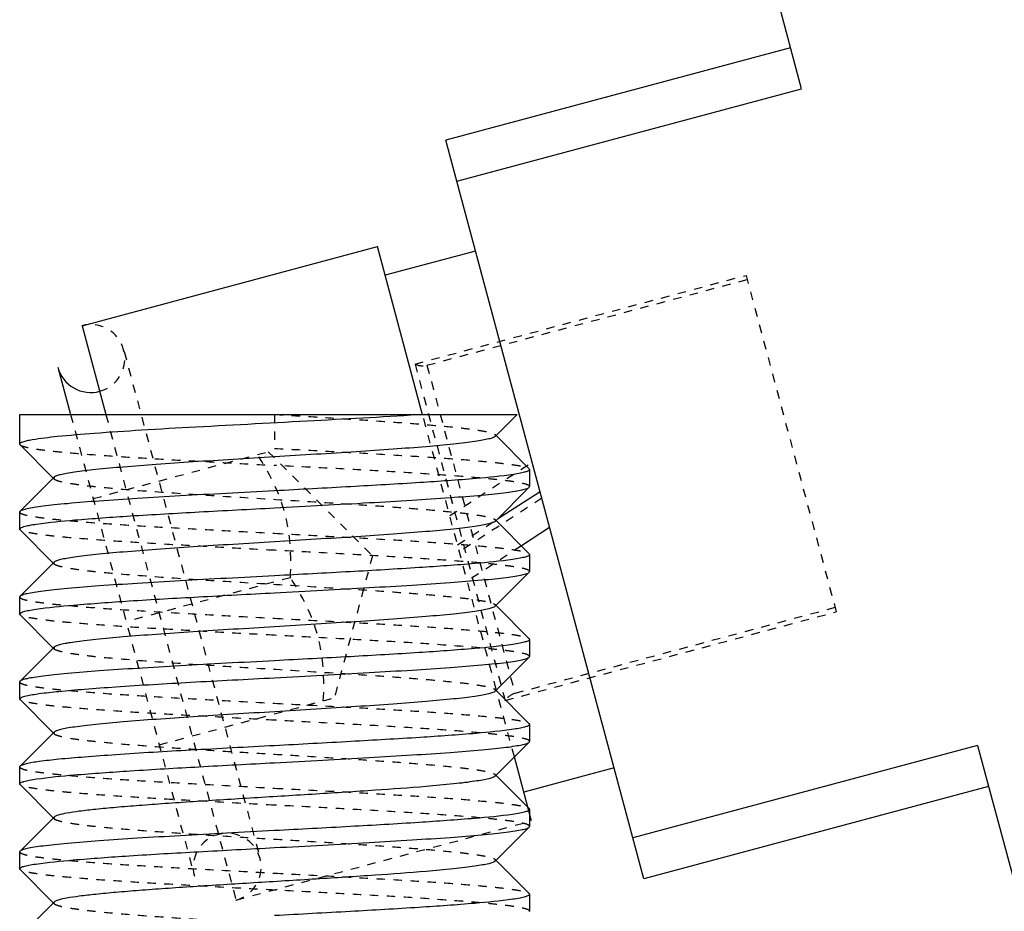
# Model space of a CAD drawing. Header units: millimetres. Extents: x -24622 to 57, y -1603 to 1112.
# Tile 90 of 219: x -1905 to -1893, y 665 to 676. Entities that reach past the tile are written whole.
import ezdxf

# ---------------------------------------------------------------- set-up
doc = ezdxf.new("R2010")
doc.units = ezdxf.units.MM
doc.linetypes.add('HIDDEN', pattern=[0.2, 0.1, -0.1])
doc.layers.add('02___PRT_ALL_AXES', color=7, linetype='Continuous')
doc.layers.add('DEFAULT_2', color=8, linetype='HIDDEN')

msp = doc.modelspace()

# ---------------------------------------------------------------- linework, layer by layer
at = {"color": 7, "linetype": 'Continuous'}
for p, q in [((-1895.305, 674.952), (-1901.258, 697.168)), ((-1895.434, 675.435), (-1899.491, 674.348)), ((-1899.362, 673.865), (-1895.305, 674.952)), ((-1897.162, 665.655), (-1899.491, 674.348)), ((-1903.772, 672.165), (-1900.295, 673.097)), ((-1899.764, 671.116), (-1900.295, 673.097)), ((-1899.142, 673.044), (-1900.204, 672.759)), ((-1903.772, 672.165), (-1903.492, 671.121)), ((-1904.055, 671.676), (-1903.906, 671.121)), ((-1904.505, 671.121), (-1898.652, 671.121)), ((-1898.91, 670.862), (-1898.651, 671.121)), ((-1898.51, 670.48), (-1898.901, 670.871)), ((-1904.506, 670.771), (-1904.501, 670.763)), ((-1904.501, 670.763), (-1904.11, 670.371)), ((-1898.51, 670.48), (-1898.506, 670.471)), ((-1904.101, 670.381), (-1904.501, 669.98)), ((-1898.91, 669.862), (-1898.51, 670.263)), ((-1898.51, 670.263), (-1898.506, 670.271)), ((-1898.883, 669.89), (-1898.383, 670.214)), ((-1904.501, 669.98), (-1904.506, 669.971)), ((-1904.501, 669.763), (-1904.506, 669.771)), ((-1904.501, 669.763), (-1904.11, 669.371)), ((-1898.51, 669.48), (-1898.901, 669.871)), ((-1898.27, 669.789), (-1898.602, 669.572)), ((-1898.51, 669.48), (-1898.506, 669.471)), ((-1904.101, 669.381), (-1904.501, 668.98)), ((-1898.91, 668.862), (-1898.51, 669.263)), ((-1898.51, 669.263), (-1898.506, 669.271)), ((-1904.501, 668.98), (-1904.506, 668.971)), ((-1898.51, 668.48), (-1898.901, 668.871)), ((-1904.501, 668.763), (-1904.506, 668.771)), ((-1904.501, 668.763), (-1904.11, 668.371)), ((-1904.101, 668.381), (-1904.501, 667.98)), ((-1898.51, 668.48), (-1898.506, 668.471)), ((-1898.91, 667.862), (-1898.51, 668.263)), ((-1898.51, 668.263), (-1898.506, 668.271)), ((-1904.501, 667.98), (-1904.506, 667.971)), ((-1898.51, 667.48), (-1898.901, 667.871)), ((-1898.893, 667.866), (-1898.898, 667.884)), ((-1904.501, 667.763), (-1904.506, 667.771)), ((-1904.501, 667.763), (-1904.11, 667.371)), ((-1898.51, 667.48), (-1898.506, 667.471)), ((-1904.101, 667.381), (-1904.501, 666.98)), ((-1898.91, 666.862), (-1898.51, 667.263)), ((-1898.51, 667.263), (-1898.506, 667.271)), ((-1893.234, 667.225), (-1897.291, 666.137)), ((-1893.234, 667.225), (-1890.125, 655.621)), ((-1898.526, 666.496), (-1898.685, 667.088)), ((-1904.501, 666.98), (-1904.506, 666.971)), ((-1898.51, 666.48), (-1898.901, 666.871)), ((-1897.511, 666.959), (-1898.574, 666.674)), ((-1904.501, 666.763), (-1904.506, 666.771)), ((-1904.501, 666.763), (-1904.11, 666.371)), ((-1893.105, 666.742), (-1897.162, 665.655)), ((-1898.51, 666.48), (-1898.506, 666.471)), ((-1898.483, 666.336), (-1898.506, 666.42)), ((-1904.101, 666.381), (-1904.501, 665.98)), ((-1898.91, 665.862), (-1898.51, 666.263)), ((-1898.51, 666.263), (-1898.506, 666.271)), ((-1904.501, 665.98), (-1904.506, 665.971)), ((-1898.51, 665.48), (-1898.901, 665.871)), ((-1904.501, 665.763), (-1904.506, 665.771)), ((-1904.501, 665.763), (-1904.11, 665.371)), ((-1898.51, 665.48), (-1898.506, 665.471)), ((-1904.101, 665.381), (-1904.501, 664.98))]:
    msp.add_line(p, q, dxfattribs=at)
msp.add_arc((-1903.669, 671.779), 0.4, 195, 285.0745, dxfattribs=at)
for points, start_tangent, end_tangent in [([(-1899.742, 671.121), (-1901.036, 671.046), (-1902.432, 670.971), (-1903.073, 670.934), (-1903.626, 670.896), (-1904.063, 670.859), (-1904.358, 670.821)], (-0.997857, -0.065435), (-0.985603, -0.169074)), ([(-1904.358, 670.821), (-1904.423, 670.809), (-1904.469, 670.796), (-1904.496, 670.784), (-1904.506, 670.771)], (-0.985603, -0.169074), (0.001552, -0.999999)), ([(-1898.91, 670.862), (-1898.937, 670.847), (-1898.986, 670.832), (-1899.058, 670.817), (-1899.152, 670.802), (-1899.266, 670.786), (-1899.401, 670.771), (-1899.724, 670.741), (-1900.111, 670.711), (-1900.547, 670.681), (-1901.018, 670.651), (-1901.506, 670.621), (-1901.993, 670.591), (-1902.464, 670.561), (-1902.9, 670.531), (-1903.287, 670.501), (-1903.611, 670.471), (-1903.745, 670.456), (-1903.86, 670.441), (-1903.953, 670.426), (-1904.025, 670.411), (-1904.074, 670.396), (-1904.101, 670.381)], (-0.706932, -0.707281), (-0.705678, -0.708532)), ([(-1898.506, 670.471), (-1898.517, 670.457), (-1898.553, 670.443), (-1898.612, 670.429), (-1898.695, 670.415)], (0.006208, -0.999981), (-0.988667, -0.150128)), ([(-1898.695, 670.415), (-1899.136, 670.366), (-1899.794, 670.318), (-1900.609, 670.27), (-1901.506, 670.221)], (-0.988667, -0.150128), (-0.998596, -0.052977)), ([(-1901.506, 670.021), (-1900.94, 670.051), (-1900.394, 670.082), (-1899.889, 670.112), (-1899.441, 670.142), (-1899.068, 670.172), (-1898.913, 670.187), (-1898.782, 670.202), (-1898.675, 670.218), (-1898.594, 670.233), (-1898.538, 670.248), (-1898.51, 670.263)], (0.998596, 0.052977), (0.706033, 0.708179)), ([(-1901.506, 670.221), (-1902.071, 670.191), (-1902.617, 670.161), (-1903.122, 670.131), (-1903.57, 670.101), (-1903.943, 670.07), (-1904.098, 670.055), (-1904.229, 670.04), (-1904.336, 670.025), (-1904.418, 670.01), (-1904.473, 669.995), (-1904.501, 669.98)], (-0.998596, -0.052977), (-0.70599, -0.708222)), ([(-1904.306, 669.83), (-1903.861, 669.878), (-1903.204, 669.926), (-1902.395, 669.973), (-1901.506, 670.021)], (0.989237, 0.146322), (0.998596, 0.052977)), ([(-1904.506, 669.771), (-1904.493, 669.786), (-1904.455, 669.801), (-1904.393, 669.815), (-1904.306, 669.83)], (0.008222, 0.999966), (0.989237, 0.146322)), ([(-1898.91, 669.862), (-1898.937, 669.847), (-1898.986, 669.832), (-1899.058, 669.817), (-1899.152, 669.802), (-1899.266, 669.786), (-1899.401, 669.771), (-1899.724, 669.741), (-1900.111, 669.711), (-1900.547, 669.681), (-1901.018, 669.651), (-1901.506, 669.621), (-1901.993, 669.591), (-1902.464, 669.561), (-1902.9, 669.531), (-1903.287, 669.501), (-1903.611, 669.471), (-1903.745, 669.456), (-1903.86, 669.441), (-1903.953, 669.426), (-1904.025, 669.411), (-1904.074, 669.396), (-1904.101, 669.381)], (-0.70586, -0.708351), (-0.707117, -0.707096)), ([(-1898.506, 669.471), (-1898.518, 669.457), (-1898.556, 669.442), (-1898.618, 669.428), (-1898.705, 669.413)], (-0.007646, -0.999971), (-0.989203, -0.146553)), ([(-1898.705, 669.413), (-1899.149, 669.365), (-1899.806, 669.317), (-1900.616, 669.269), (-1901.506, 669.221)], (-0.989203, -0.146553), (-0.998596, -0.052977)), ([(-1901.506, 669.221), (-1902.071, 669.191), (-1902.617, 669.161), (-1903.122, 669.131), (-1903.57, 669.101), (-1903.943, 669.07), (-1904.098, 669.055), (-1904.229, 669.04), (-1904.336, 669.025), (-1904.418, 669.01), (-1904.473, 668.995), (-1904.501, 668.98)], (-0.998596, -0.052977), (-0.70604, -0.708172)), ([(-1901.506, 669.021), (-1900.94, 669.051), (-1900.394, 669.082), (-1899.889, 669.112), (-1899.441, 669.142), (-1899.068, 669.172), (-1898.913, 669.187), (-1898.782, 669.202), (-1898.675, 669.218), (-1898.594, 669.233), (-1898.538, 669.248), (-1898.51, 669.263)], (0.998596, 0.052977), (0.705994, 0.708218)), ([(-1904.316, 668.828), (-1903.874, 668.876), (-1903.216, 668.925), (-1902.402, 668.973), (-1901.506, 669.021)], (0.988693, 0.149957), (0.998596, 0.052977)), ([(-1898.91, 668.862), (-1898.937, 668.847), (-1898.986, 668.832), (-1899.058, 668.817), (-1899.152, 668.802), (-1899.266, 668.786), (-1899.401, 668.771), (-1899.724, 668.741), (-1900.111, 668.711), (-1900.547, 668.681), (-1901.018, 668.651), (-1901.506, 668.621), (-1901.993, 668.591), (-1902.464, 668.561), (-1902.9, 668.531), (-1903.287, 668.501), (-1903.611, 668.471), (-1903.745, 668.456), (-1903.86, 668.441), (-1903.953, 668.426), (-1904.025, 668.411), (-1904.074, 668.396), (-1904.101, 668.381)], (-0.70669, -0.707524), (-0.705646, -0.708565)), ([(-1904.506, 668.771), (-1904.494, 668.785), (-1904.458, 668.8), (-1904.399, 668.814), (-1904.316, 668.828)], (-0.005671, 0.999984), (0.988693, 0.149957)), ([(-1898.704, 668.413), (-1899.149, 668.365), (-1899.805, 668.317), (-1900.615, 668.269), (-1901.506, 668.221)], (-0.989173, -0.146754), (-0.998596, -0.052977)), ([(-1898.506, 668.471), (-1898.518, 668.457), (-1898.556, 668.442), (-1898.618, 668.428), (-1898.704, 668.413)], (-0.001278, -0.999999), (-0.989173, -0.146754)), ([(-1901.506, 668.021), (-1900.94, 668.051), (-1900.394, 668.082), (-1899.889, 668.112), (-1899.441, 668.142), (-1899.068, 668.172), (-1898.913, 668.187), (-1898.782, 668.202), (-1898.675, 668.218), (-1898.594, 668.233), (-1898.538, 668.248), (-1898.51, 668.263)], (0.998596, 0.052977), (0.705905, 0.708306)), ([(-1901.506, 668.221), (-1902.071, 668.191), (-1902.617, 668.161), (-1903.122, 668.131), (-1903.57, 668.101), (-1903.943, 668.07), (-1904.098, 668.055), (-1904.229, 668.04), (-1904.336, 668.025), (-1904.418, 668.01), (-1904.473, 667.995), (-1904.501, 667.98)], (-0.998596, -0.052977), (-0.70594, -0.708272)), ([(-1904.43, 667.807), (-1904.277, 667.834), (-1904.046, 667.861), (-1903.742, 667.887), (-1903.376, 667.914), (-1902.496, 667.968), (-1901.506, 668.021)], (0.97271, 0.232025), (0.998596, 0.052977)), ([(-1904.506, 667.771), (-1904.487, 667.789), (-1904.43, 667.807)], (0, 1), (0.97271, 0.232025)), ([(-1898.91, 667.862), (-1898.937, 667.847), (-1898.986, 667.832), (-1899.058, 667.817), (-1899.152, 667.802), (-1899.266, 667.786), (-1899.4, 667.771), (-1899.724, 667.741), (-1900.111, 667.711), (-1900.547, 667.681), (-1901.018, 667.651), (-1901.505, 667.621), (-1901.993, 667.591), (-1902.464, 667.561), (-1902.9, 667.531), (-1903.287, 667.501), (-1903.61, 667.471), (-1903.745, 667.456), (-1903.859, 667.441), (-1903.953, 667.426), (-1904.025, 667.411), (-1904.074, 667.396), (-1904.101, 667.381)], (-0.706219, -0.707993), (-0.708097, -0.706116)), ([(-1898.506, 667.471), (-1898.517, 667.457), (-1898.553, 667.443), (-1898.611, 667.429), (-1898.693, 667.415)], (0.008967, -0.99996), (-0.988552, -0.150884)), ([(-1898.693, 667.415), (-1899.134, 667.366), (-1899.792, 667.318), (-1900.608, 667.27), (-1901.506, 667.221)], (-0.988552, -0.150884), (-0.998596, -0.052977)), ([(-1901.506, 667.221), (-1902.496, 667.168), (-1903.376, 667.114), (-1903.742, 667.087), (-1904.046, 667.061), (-1904.277, 667.034), (-1904.43, 667.007)], (-0.998596, -0.052977), (-0.97271, -0.232025)), ([(-1901.506, 667.021), (-1900.94, 667.051), (-1900.394, 667.082), (-1899.889, 667.112), (-1899.441, 667.142), (-1899.068, 667.172), (-1898.913, 667.187), (-1898.782, 667.202), (-1898.675, 667.218), (-1898.594, 667.233), (-1898.538, 667.248), (-1898.51, 667.263)], (0.998596, 0.052977), (0.706042, 0.70817)), ([(-1904.43, 667.007), (-1904.477, 666.993), (-1904.501, 666.98)], (-0.97271, -0.232025), (-0.707874, -0.706339)), ([(-1904.307, 666.829), (-1903.863, 666.877), (-1903.206, 666.925), (-1902.396, 666.973), (-1901.506, 667.021)], (0.989169, 0.146782), (0.998596, 0.052977)), ([(-1904.506, 666.771), (-1904.493, 666.786), (-1904.455, 666.8), (-1904.393, 666.815), (-1904.307, 666.829)], (0.007222, 0.999974), (0.989169, 0.146782)), ([(-1898.91, 666.862), (-1898.937, 666.847), (-1898.986, 666.832), (-1899.058, 666.817), (-1899.152, 666.802), (-1899.266, 666.786), (-1899.401, 666.771), (-1899.724, 666.741), (-1900.324, 666.696), (-1901.018, 666.651), (-1901.751, 666.606), (-1902.464, 666.561), (-1902.795, 666.539), (-1903.101, 666.516), (-1903.374, 666.494), (-1903.611, 666.471), (-1903.805, 666.449), (-1903.953, 666.426), (-1904.052, 666.404), (-1904.083, 666.392), (-1904.101, 666.381)], (-0.706419, -0.707794), (-0.705733, -0.708478)), ([(-1898.705, 666.413), (-1899.15, 666.365), (-1899.807, 666.317), (-1900.616, 666.269), (-1901.506, 666.221)], (-0.989248, -0.146249), (-0.998596, -0.052977)), ([(-1898.506, 666.471), (-1898.518, 666.457), (-1898.556, 666.442), (-1898.619, 666.427), (-1898.705, 666.413)], (-0.008478, -0.999964), (-0.989248, -0.146249)), ([(-1901.506, 666.221), (-1902.071, 666.191), (-1902.617, 666.161), (-1903.122, 666.131), (-1903.57, 666.101), (-1903.943, 666.07), (-1904.098, 666.055), (-1904.229, 666.04), (-1904.336, 666.025), (-1904.418, 666.01), (-1904.473, 665.995), (-1904.501, 665.98)], (-0.998596, -0.052977), (-0.706026, -0.708186)), ([(-1901.506, 666.021), (-1900.94, 666.051), (-1900.394, 666.082), (-1899.889, 666.112), (-1899.441, 666.142), (-1899.068, 666.172), (-1898.913, 666.187), (-1898.782, 666.202), (-1898.675, 666.218), (-1898.594, 666.233), (-1898.538, 666.248), (-1898.51, 666.263)], (0.998596, 0.052977), (0.705985, 0.708227)), ([(-1904.317, 665.828), (-1903.876, 665.876), (-1903.218, 665.925), (-1902.403, 665.973), (-1901.506, 666.021)], (0.988619, 0.150442), (0.998596, 0.052977)), ([(-1904.506, 665.771), (-1904.494, 665.785), (-1904.458, 665.8), (-1904.399, 665.814), (-1904.317, 665.828)], (-0.006651, 0.999978), (0.988619, 0.150442)), ([(-1898.91, 665.862), (-1898.937, 665.847), (-1898.986, 665.832), (-1899.058, 665.817), (-1899.152, 665.802), (-1899.266, 665.786), (-1899.401, 665.771), (-1899.724, 665.741), (-1900.324, 665.696), (-1901.018, 665.651), (-1901.751, 665.606), (-1902.464, 665.561), (-1902.795, 665.539), (-1903.101, 665.516), (-1903.374, 665.494), (-1903.611, 665.471), (-1903.805, 665.449), (-1903.953, 665.426), (-1904.052, 665.404), (-1904.083, 665.392), (-1904.101, 665.381)], (-0.706711, -0.707503), (-0.7072, -0.707014)), ([(-1898.704, 665.413), (-1899.149, 665.365), (-1899.805, 665.317), (-1900.615, 665.269), (-1901.506, 665.221)], (-0.989175, -0.146739), (-0.998596, -0.052977)), ([(-1898.506, 665.471), (-1898.518, 665.457), (-1898.556, 665.442), (-1898.618, 665.428), (-1898.704, 665.413)], (-0.000202, -1), (-0.989175, -0.146739))]:
    msp.add_spline(points, degree=3, dxfattribs=dict(at, start_tangent=start_tangent, end_tangent=end_tangent))
at = {"layer": '02___PRT_ALL_AXES', "color": 7, "linetype": 'Continuous'}
for p, q in [((-1904.506, 671.121), (-1904.506, 670.771)), ((-1898.506, 670.471), (-1898.506, 670.271)), ((-1904.506, 669.971), (-1904.506, 669.771)), ((-1898.506, 669.471), (-1898.506, 669.271)), ((-1904.506, 668.971), (-1904.506, 668.771)), ((-1898.506, 668.471), (-1898.506, 668.271)), ((-1904.506, 667.971), (-1904.506, 667.771)), ((-1898.506, 667.471), (-1898.506, 667.271)), ((-1904.506, 666.971), (-1904.506, 666.771)), ((-1898.506, 666.471), (-1898.506, 666.271)), ((-1904.506, 665.971), (-1904.506, 665.771)), ((-1898.506, 665.471), (-1898.506, 665.271))]:
    msp.add_line(p, q, dxfattribs=at)
at = {"layer": 'DEFAULT_2', "color": 8, "linetype": 'HIDDEN'}
for p, q in [((-1899.854, 671.714), (-1895.959, 672.758)), ((-1899.713, 671.7), (-1895.946, 672.709)), ((-1895.959, 672.758), (-1894.898, 668.798)), ((-1903.276, 671.861), (-1901.683, 665.916)), ((-1899.854, 671.714), (-1898.793, 667.754)), ((-1899.713, 671.7), (-1898.678, 667.836)), ((-1903.906, 671.121), (-1902.45, 665.687)), ((-1903.492, 671.121), (-1901.96, 665.404)), ((-1901.506, 671.121), (-1901.506, 670.721)), ((-1898.898, 667.884), (-1899.764, 671.116)), ((-1898.901, 670.871), (-1898.91, 670.881)), ((-1899.595, 670.75), (-1899.388, 669.969)), ((-1903.641, 670.13), (-1901.58, 670.682)), ((-1901.58, 670.682), (-1900.355, 669.458)), ((-1899.446, 669.929), (-1898.476, 670.559)), ((-1904.11, 670.371), (-1904.101, 670.362)), ((-1904.101, 670.381), (-1904.101, 670.362)), ((-1898.362, 670.134), (-1899.332, 669.504)), ((-1899.353, 669.584), (-1898.883, 669.89)), ((-1898.91, 669.881), (-1898.91, 669.862)), ((-1898.901, 669.871), (-1898.91, 669.881)), ((-1898.602, 669.572), (-1899.24, 669.159)), ((-1900.355, 669.458), (-1900.803, 667.785)), ((-1904.11, 669.371), (-1904.101, 669.362)), ((-1901.321, 669.199), (-1903.253, 668.681)), ((-1898.91, 668.881), (-1898.91, 668.862)), ((-1898.901, 668.871), (-1898.91, 668.881)), ((-1894.911, 668.846), (-1898.678, 667.836)), ((-1898.793, 667.754), (-1894.898, 668.797)), ((-1904.101, 668.381), (-1904.101, 668.362)), ((-1904.11, 668.371), (-1904.101, 668.362)), ((-1898.91, 667.881), (-1898.91, 667.862)), ((-1898.901, 667.871), (-1898.91, 667.881)), ((-1898.685, 667.088), (-1898.893, 667.866)), ((-1902.864, 667.232), (-1900.803, 667.785)), ((-1904.11, 667.371), (-1904.101, 667.362)), ((-1904.101, 667.381), (-1904.106, 667.371)), ((-1904.106, 667.371), (-1904.101, 667.362)), ((-1898.91, 666.881), (-1898.91, 666.862)), ((-1898.901, 666.871), (-1898.91, 666.881)), ((-1898.506, 666.42), (-1898.526, 666.496)), ((-1904.11, 666.371), (-1904.101, 666.362)), ((-1904.101, 666.381), (-1904.101, 666.362)), ((-1901.96, 665.404), (-1898.483, 666.336)), ((-1898.91, 665.881), (-1898.91, 665.862)), ((-1898.901, 665.871), (-1898.91, 665.881)), ((-1904.11, 665.371), (-1904.101, 665.362))]:
    msp.add_line(p, q, dxfattribs=at)
for centre, radius, start, end in [((-1903.669, 671.779), 0.4, 285.0745, 105), ((-1899.765, 671.893), 0.2, 243.5904, 285), ((-1898.626, 667.643), 0.2, 105, 146.4096), ((-1902.064, 665.79), 0.4, 285, 195)]:
    msp.add_arc(centre, radius, start, end, dxfattribs=at)
for points, start_tangent, end_tangent in [([(-1901.506, 671.121), (-1901.018, 671.091), (-1900.547, 671.061), (-1900.111, 671.031), (-1899.724, 671.001), (-1899.401, 670.971), (-1899.266, 670.956), (-1899.152, 670.941), (-1899.058, 670.926), (-1898.986, 670.911), (-1898.937, 670.896), (-1898.91, 670.881)], (0.998132, -0.061099), (0.707034, -0.70718)), ([(-1898.91, 670.881), (-1898.906, 670.871), (-1898.91, 670.862)], (0.707034, -0.70718), (-0.706932, -0.707281)), ([(-1904.501, 670.763), (-1904.473, 670.748), (-1904.418, 670.733), (-1904.336, 670.718), (-1904.229, 670.702), (-1904.098, 670.687), (-1903.943, 670.672), (-1903.57, 670.642), (-1903.122, 670.612), (-1902.617, 670.582), (-1902.071, 670.552), (-1901.506, 670.521)], (0.706399, -0.707814), (0.998596, -0.052977)), ([(-1901.506, 670.721), (-1900.94, 670.691), (-1900.394, 670.661), (-1899.889, 670.631), (-1899.441, 670.601), (-1899.068, 670.57), (-1898.913, 670.555), (-1898.782, 670.54), (-1898.675, 670.525), (-1898.594, 670.51), (-1898.538, 670.495), (-1898.51, 670.48)], (0.998596, -0.052977), (0.706014, -0.708198)), ([(-1901.321, 669.199), (-1901.386, 669.958), (-1901.709, 670.648)], (0.059915, 0.998203), (-0.55099, 0.834512)), ([(-1898.506, 670.271), (-1898.52, 670.287), (-1898.563, 670.303), (-1898.634, 670.318), (-1898.734, 670.334), (-1898.859, 670.349), (-1899.011, 670.365), (-1899.384, 670.396), (-1899.839, 670.428), (-1900.357, 670.459), (-1900.92, 670.49), (-1901.506, 670.521)], (0.007646, 0.999971), (-0.998596, 0.052977)), ([(-1904.101, 670.362), (-1904.074, 670.347), (-1904.025, 670.332), (-1903.953, 670.317), (-1903.86, 670.302), (-1903.745, 670.286), (-1903.611, 670.271), (-1903.287, 670.241), (-1902.687, 670.196), (-1901.993, 670.151), (-1901.261, 670.106), (-1900.547, 670.061), (-1900.216, 670.039), (-1899.911, 670.016), (-1899.637, 669.994), (-1899.401, 669.971), (-1899.206, 669.949), (-1899.058, 669.926), (-1898.959, 669.904), (-1898.928, 669.892), (-1898.91, 669.881)], (0.705911, -0.7083), (0.70615, -0.708063)), ([(-1904.506, 669.971), (-1904.491, 669.956), (-1904.448, 669.94), (-1904.376, 669.924), (-1904.277, 669.909), (-1904.151, 669.893), (-1904, 669.878), (-1903.627, 669.846), (-1903.172, 669.815), (-1902.654, 669.784), (-1902.091, 669.753), (-1901.506, 669.721)], (-0.000879, -1), (0.998596, -0.052977)), ([(-1901.506, 669.521), (-1902.071, 669.551), (-1902.617, 669.582), (-1903.122, 669.612), (-1903.57, 669.642), (-1903.943, 669.672), (-1904.098, 669.687), (-1904.229, 669.702), (-1904.336, 669.718), (-1904.418, 669.733), (-1904.473, 669.748), (-1904.501, 669.763)], (-0.998596, 0.052977), (-0.705917, 0.708295)), ([(-1901.506, 669.721), (-1900.94, 669.691), (-1900.394, 669.661), (-1899.889, 669.631), (-1899.441, 669.601), (-1899.068, 669.57), (-1898.913, 669.555), (-1898.782, 669.54), (-1898.675, 669.525), (-1898.594, 669.51), (-1898.538, 669.495), (-1898.51, 669.48)], (0.998596, -0.052977), (0.705922, -0.70829)), ([(-1898.506, 669.271), (-1898.52, 669.287), (-1898.563, 669.303), (-1898.635, 669.318), (-1898.734, 669.334), (-1898.86, 669.349), (-1899.011, 669.365), (-1899.384, 669.396), (-1899.839, 669.428), (-1900.357, 669.459), (-1900.92, 669.49), (-1901.506, 669.521)], (0.001278, 0.999999), (-0.998596, 0.052977)), ([(-1904.101, 669.381), (-1904.106, 669.371), (-1904.101, 669.362)], (-0.707117, -0.707096), (0.7072, -0.707014)), ([(-1904.101, 669.362), (-1904.074, 669.347), (-1904.025, 669.332), (-1903.953, 669.317), (-1903.86, 669.302), (-1903.745, 669.286), (-1903.611, 669.271), (-1903.287, 669.241), (-1902.687, 669.196), (-1901.993, 669.151), (-1901.261, 669.106), (-1900.547, 669.061), (-1900.216, 669.039), (-1899.911, 669.016), (-1899.637, 668.994), (-1899.401, 668.971), (-1899.206, 668.949), (-1899.058, 668.926), (-1898.959, 668.904), (-1898.928, 668.892), (-1898.91, 668.881)], (0.7072, -0.707014), (0.706711, -0.707503)), ([(-1900.933, 667.75), (-1900.997, 668.509), (-1901.321, 669.199)], (0.059915, 0.998203), (-0.55099, 0.834512)), ([(-1904.506, 668.971), (-1904.491, 668.956), (-1904.448, 668.94), (-1904.377, 668.924), (-1904.278, 668.909), (-1904.152, 668.893), (-1904, 668.878), (-1903.627, 668.846), (-1903.173, 668.815), (-1902.654, 668.784), (-1902.091, 668.753), (-1901.506, 668.721)], (-0.008222, -0.999966), (0.998596, -0.052977)), ([(-1901.506, 668.521), (-1902.071, 668.551), (-1902.617, 668.582), (-1903.122, 668.612), (-1903.57, 668.642), (-1903.943, 668.672), (-1904.098, 668.687), (-1904.229, 668.702), (-1904.336, 668.718), (-1904.418, 668.733), (-1904.473, 668.748), (-1904.501, 668.763)], (-0.998596, 0.052977), (-0.706009, 0.708203)), ([(-1901.506, 668.721), (-1900.94, 668.691), (-1900.394, 668.661), (-1899.889, 668.631), (-1899.441, 668.601), (-1899.068, 668.57), (-1898.913, 668.555), (-1898.782, 668.54), (-1898.675, 668.525), (-1898.594, 668.51), (-1898.538, 668.495), (-1898.51, 668.48)], (0.998596, -0.052977), (0.70598, -0.708232)), ([(-1898.506, 668.271), (-1898.52, 668.287), (-1898.563, 668.303), (-1898.635, 668.318), (-1898.734, 668.334), (-1898.86, 668.349), (-1899.012, 668.365), (-1899.385, 668.396), (-1899.839, 668.428), (-1900.358, 668.459), (-1900.921, 668.49), (-1901.506, 668.521)], (-0.008967, 0.99996), (-0.998596, 0.052977)), ([(-1904.101, 668.362), (-1904.074, 668.347), (-1904.025, 668.332), (-1903.953, 668.317), (-1903.86, 668.302), (-1903.745, 668.286), (-1903.611, 668.271), (-1903.287, 668.241), (-1902.687, 668.196), (-1901.993, 668.151), (-1901.261, 668.106), (-1900.547, 668.061), (-1900.216, 668.039), (-1899.911, 668.016), (-1899.637, 667.994), (-1899.401, 667.971), (-1899.206, 667.949), (-1899.058, 667.926), (-1898.959, 667.904), (-1898.928, 667.892), (-1898.91, 667.881)], (0.705733, -0.708478), (0.706419, -0.707794)), ([(-1904.506, 667.971), (-1904.491, 667.956), (-1904.448, 667.94), (-1904.376, 667.924), (-1904.277, 667.909), (-1904.151, 667.893), (-1904, 667.878), (-1903.627, 667.846), (-1903.172, 667.815), (-1902.654, 667.784), (-1902.091, 667.753), (-1901.506, 667.721)], (0.005671, -0.999984), (0.998596, -0.052977)), ([(-1901.506, 667.521), (-1902.071, 667.552), (-1902.617, 667.582), (-1903.122, 667.612), (-1903.57, 667.642), (-1903.943, 667.672), (-1904.098, 667.687), (-1904.229, 667.702), (-1904.336, 667.718), (-1904.418, 667.733), (-1904.473, 667.748), (-1904.501, 667.763)], (-0.998596, 0.052977), (-0.707874, 0.706339)), ([(-1901.506, 667.721), (-1900.94, 667.691), (-1900.394, 667.661), (-1899.889, 667.631), (-1899.441, 667.601), (-1899.068, 667.57), (-1898.913, 667.555), (-1898.782, 667.54), (-1898.675, 667.525), (-1898.594, 667.51), (-1898.538, 667.495), (-1898.51, 667.48)], (0.998596, -0.052977), (0.706032, -0.70818)), ([(-1898.506, 667.271), (-1898.52, 667.287), (-1898.563, 667.302), (-1898.634, 667.318), (-1898.734, 667.334), (-1898.859, 667.349), (-1899.011, 667.365), (-1899.384, 667.396), (-1899.838, 667.428), (-1900.357, 667.459), (-1900.92, 667.49), (-1901.506, 667.521)], (0.008478, 0.999964), (-0.998596, 0.052977)), ([(-1904.101, 667.362), (-1904.074, 667.347), (-1904.025, 667.332), (-1903.953, 667.317), (-1903.859, 667.301), (-1903.745, 667.286), (-1903.61, 667.271), (-1903.287, 667.241), (-1902.9, 667.211), (-1902.464, 667.181), (-1901.993, 667.151), (-1901.505, 667.121), (-1901.018, 667.091), (-1900.547, 667.061), (-1900.111, 667.031), (-1899.724, 667.001), (-1899.4, 666.971), (-1899.266, 666.956), (-1899.152, 666.941), (-1899.058, 666.926), (-1898.986, 666.911), (-1898.937, 666.896), (-1898.91, 666.881)], (0.708097, -0.706115), (0.706219, -0.707993)), ([(-1904.506, 666.971), (-1904.491, 666.956), (-1904.448, 666.94), (-1904.376, 666.924), (-1904.277, 666.909), (-1904.151, 666.893), (-1904, 666.878), (-1903.627, 666.846), (-1903.172, 666.815), (-1902.654, 666.784), (-1902.091, 666.753), (-1901.506, 666.721)], (0, -1), (0.998596, -0.052977)), ([(-1901.506, 666.521), (-1902.071, 666.551), (-1902.617, 666.582), (-1903.122, 666.612), (-1903.57, 666.642), (-1903.943, 666.672), (-1904.098, 666.687), (-1904.229, 666.702), (-1904.336, 666.718), (-1904.418, 666.733), (-1904.473, 666.748), (-1904.501, 666.763)], (-0.998596, 0.052977), (-0.705925, 0.708286)), ([(-1901.506, 666.721), (-1900.94, 666.691), (-1900.394, 666.661), (-1899.889, 666.631), (-1899.441, 666.601), (-1899.068, 666.57), (-1898.913, 666.555), (-1898.782, 666.54), (-1898.675, 666.525), (-1898.594, 666.51), (-1898.538, 666.495), (-1898.51, 666.48)], (0.998596, -0.052977), (0.705914, -0.708298)), ([(-1898.506, 666.271), (-1898.52, 666.287), (-1898.563, 666.303), (-1898.635, 666.318), (-1898.734, 666.334), (-1898.86, 666.349), (-1899.011, 666.365), (-1899.384, 666.396), (-1899.839, 666.428), (-1900.358, 666.459), (-1900.92, 666.49), (-1901.506, 666.521)], (0.000202, 1), (-0.998596, 0.052977)), ([(-1904.101, 666.362), (-1904.074, 666.347), (-1904.025, 666.332), (-1903.953, 666.317), (-1903.86, 666.302), (-1903.745, 666.286), (-1903.611, 666.271), (-1903.287, 666.241), (-1902.9, 666.211), (-1902.464, 666.181), (-1901.993, 666.151), (-1901.506, 666.121), (-1901.018, 666.091), (-1900.547, 666.061), (-1900.111, 666.031), (-1899.724, 666.001), (-1899.401, 665.971), (-1899.266, 665.956), (-1899.152, 665.941), (-1899.058, 665.926), (-1898.986, 665.911), (-1898.937, 665.896), (-1898.91, 665.881)], (0.705646, -0.708565), (0.70669, -0.707524)), ([(-1904.506, 665.971), (-1904.491, 665.956), (-1904.448, 665.94), (-1904.377, 665.924), (-1904.278, 665.909), (-1904.152, 665.893), (-1904, 665.878), (-1903.627, 665.846), (-1903.173, 665.815), (-1902.654, 665.784), (-1902.091, 665.753), (-1901.506, 665.721)], (-0.007222, -0.999974), (0.998596, -0.052977)), ([(-1901.506, 665.521), (-1902.071, 665.551), (-1902.617, 665.582), (-1903.122, 665.612), (-1903.57, 665.642), (-1903.943, 665.672), (-1904.098, 665.687), (-1904.229, 665.702), (-1904.336, 665.718), (-1904.418, 665.733), (-1904.473, 665.748), (-1904.501, 665.763)], (-0.998596, 0.052977), (-0.706019, 0.708192)), ([(-1901.506, 665.721), (-1900.94, 665.691), (-1900.394, 665.661), (-1899.889, 665.631), (-1899.441, 665.601), (-1899.068, 665.57), (-1898.913, 665.555), (-1898.782, 665.54), (-1898.675, 665.525), (-1898.594, 665.51), (-1898.538, 665.495), (-1898.51, 665.48)], (0.998596, -0.052977), (0.705983, -0.708229)), ([(-1898.506, 665.271), (-1898.52, 665.287), (-1898.563, 665.303), (-1898.635, 665.318), (-1898.734, 665.334), (-1898.86, 665.349), (-1899.012, 665.365), (-1899.385, 665.396), (-1899.839, 665.428), (-1900.358, 665.459), (-1900.921, 665.49), (-1901.506, 665.521)], (-0.008728, 0.999962), (-0.998596, 0.052977)), ([(-1904.101, 665.381), (-1904.106, 665.371), (-1904.101, 665.362)], (-0.7072, -0.707014), (0.707117, -0.707096)), ([(-1904.101, 665.362), (-1904.074, 665.347), (-1904.025, 665.332), (-1903.953, 665.317), (-1903.86, 665.302), (-1903.745, 665.286), (-1903.611, 665.271), (-1903.287, 665.241), (-1902.9, 665.211), (-1902.464, 665.181), (-1901.993, 665.151), (-1901.506, 665.121), (-1901.018, 665.091), (-1900.547, 665.061), (-1900.111, 665.031), (-1899.724, 665.001), (-1899.401, 664.971), (-1899.266, 664.956), (-1899.152, 664.941), (-1899.058, 664.926), (-1898.986, 664.911), (-1898.937, 664.896), (-1898.91, 664.881)], (0.707117, -0.707096), (0.70586, -0.708351))]:
    msp.add_spline(points, degree=3, dxfattribs=dict(at, start_tangent=start_tangent, end_tangent=end_tangent))

doc.saveas('drawing.dxf')
